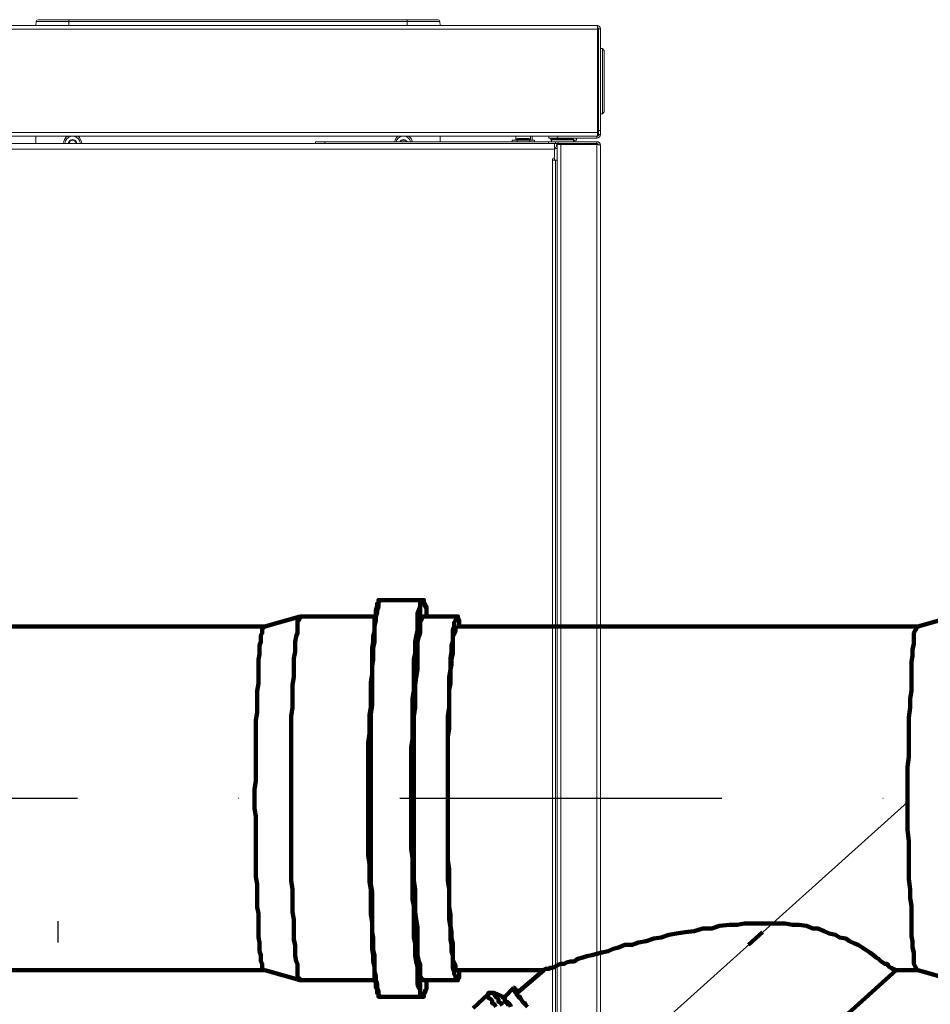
# Model space of a CAD drawing. Header units: millimetres. Extents: x -41968 to 54113, y -9946 to 101810.
# Tile 158 of 171: x -5913 to -5489, y 92132 to 92591. Entities that reach past the tile are written whole.
import ezdxf

# ---------------------------------------------------------------- set-up
doc = ezdxf.new("R2010")
doc.units = ezdxf.units.MM
doc.linetypes.add('DASHDOT', pattern=[1, 0.5, -0.25, 0, -0.25])
for name, color, linetype, lineweight in [('CERNA', 7, 'Continuous', 15), ('P', 250, 'Continuous', 100), ('UT-kotle', 1, 'Continuous', 50)]:
    doc.layers.add(name, color=color, linetype=linetype, lineweight=lineweight)
doc.layers.add('UT-komin', color=2, linetype='Continuous')

# ---------------------------------------------------------------- blocks, each defined once
blk = doc.blocks.new('CONDENSINOX_50')
at = {"layer": 'CERNA'}
for p, q in [((92.58, 574.8), (-241.9, 574.8)), ((92.58, 573.09), (-241.9, 573.09)), ((-168.97, 574.8), (-168.79, 576.75)), ((19.21, 576.76), (-168.79, 576.76)), ((18.36, 577.54), (-167.94, 577.54)), ((-153.55, 577.54), (-153.55, 574.81)), ((3.97, 574.8), (3.97, 577.54)), ((19.21, 576.76), (19.38, 574.81)), ((92.58, 574.8), (92.58, 573.99)), ((92.58, 573.09), (92.58, 574)), ((93.18, 524.16), (93.18, 573.34)), ((94.03, 573.34), (93.18, 573.34)), ((94.03, 573.34), (94.03, 524.16)), ((92.66, 523.31), (92.66, 573)), ((94.03, 564.1), (94.88, 564.1)), ((94.89, 564.1), (94.89, 533.71)), ((95.74, 563.24), (94.89, 564.1)), ((93.18, 561.95), (92.66, 561.95)), ((92.75, 562.13), (92.75, 562.3)), ((95.74, 563.24), (95.74, 534.56)), ((92.66, 538.77), (93.18, 538.2)), ((92.75, 538.67), (92.75, 536.01)), ((92.75, 536.27), (92.66, 536.27)), ((92.66, 535.38), (92.85, 535.38)), ((92.75, 536.02), (93.17, 536.02)), ((92.85, 535.38), (93.15, 536.01)), ((94.89, 533.71), (94.03, 533.71)), ((94.89, 533.71), (95.74, 534.56)), ((92.66, 525.02), (-243.61, 525.02)), ((92.66, 523.31), (-243.61, 523.31)), ((-168.97, 523.31), (-168.97, 519.87)), ((19.38, 523.31), (19.38, 520.73)), ((54.65, 523.31), (54.65, 521.42)), ((61.5, 523.31), (61.5, 521.42)), ((62.19, 521.42), (62.19, 523.31)), ((69.93, 523.31), (69.93, 522.45)), ((74.21, 523.31), (74.21, 522.45)), ((92.32, 523.31), (74.22, 523.31)), ((92.32, 522.45), (92.32, 523.31)), ((93.18, 525.87), (94.03, 525.87)), ((93.18, 524.16), (94.03, 524.16)), ((-479.56, 519.88), (72.64, 519.88)), ((-38.67, 519.88), (-38.67, 520.74)), ((-38.67, 520.73), (92.32, 520.73)), ((-34.38, 519.88), (-34.38, 520.74)), ((52.94, 521.42), (52.94, 520.74)), ((52.94, 521.42), (63.22, 521.42)), ((54.65, 521.57), (54.86, 521.57)), ((54.87, 521.42), (54.87, 521.76)), ((54.87, 521.76), (61.29, 521.76)), ((55.24, 521.42), (55.24, 520.74)), ((55.38, 522.28), (60.77, 522.28)), ((60.92, 521.42), (60.92, 520.74)), ((61.29, 521.42), (61.29, 521.76)), ((61.29, 521.57), (61.49, 521.57)), ((63.22, 520.73), (63.22, 521.42)), ((69.78, 520.73), (69.78, 519.87)), ((92.32, 522.45), (69.93, 522.45)), ((70.91, 521.42), (70.91, 522.45)), ((70.91, 521.42), (71.22, 521.42)), ((92.32, 519.88), (71.02, 519.88)), ((71.22, 520.73), (71.22, 521.6)), ((71.22, 521.6), (81.49, 521.6)), ((81.18, 522.01), (71.53, 522.01)), ((72.64, 519.88), (72.64, 517.31)), ((73.06, 520.73), (73.06, 519.87)), ((73.54, 519.88), (73.66, 519.73)), ((73.89, 518.72), (73.65, 519.76)), ((73.89, 34.01), (73.89, 519.45)), ((92.32, 519.45), (73.89, 519.45)), ((74.37, 520.73), (74.37, 519.87)), ((75.6, 519.45), (75.6, 33.57)), ((78.98, 519.45), (79.05, 519.75)), ((79.39, 519.88), (79.39, 519.46)), ((79.54, 519.45), (79.6, 519.75)), ((81.49, 520.73), (81.49, 521.6)), ((81.49, 521.42), (82.91, 521.42)), ((82.05, 520.73), (82.05, 521.42)), ((82.91, 521.42), (82.91, 522.45)), ((90.6, 519.88), (90.6, 519.46)), ((90.61, 519.88), (90.61, 519.46)), ((92.32, 520.73), (92.32, 519.87)), ((92.98, 519.35), (92.32, 519.46)), ((92.32, 17.46), (92.32, 519.45)), ((93.53, 519.23), (93.11, 519.33)), ((94.03, 17.6), (94.03, 519.03)), ((-479.56, 517.31), (72.64, 517.31)), ((72.64, 517.31), (72.9, 517.31)), ((72.64, 517.31), (72.64, 513.46)), ((71.64, 512.6), (71.7, 512.43)), ((71.64, 46.24), (71.64, 512.6)), ((71.7, 512.43), (71.85, 512.3)), ((71.85, 512.3), (72.04, 512.2)), ((72.04, 512.21), (72.28, 512.18)), ((72.2, 513.03), (72.06, 513.03)), ((72.28, 512.17), (72.2, 512.17)), ((73.13, 512.17), (72.28, 512.17)), ((72.64, 512.17), (72.64, 513.02)), ((73.13, 512.17), (73.13, 46.23)), ((73.89, 512.17), (73.13, 512.17))]:
    blk.add_line(p, q, dxfattribs=at)
for points in [[(-167.94, 577.54), (-168.38, 577.54), (-168.75, 577.2), (-168.79, 576.76)], [(19.21, 576.76), (19.17, 577.2), (18.8, 577.54), (18.36, 577.54)], [(94.03, 573.34), (94.03, 574.15), (93.38, 574.81), (92.57, 574.81)], [(93.18, 573.34), (93.18, 573.68), (92.9, 573.94), (92.57, 573.94)], [(92.66, 573), (92.66, 573.05), (92.63, 573.09), (92.58, 573.09)], [(92.75, 562.3), (92.75, 562.51), (92.73, 562.72), (92.67, 562.92)], [(92.75, 562.13), (92.75, 562.04), (92.82, 561.96), (92.92, 561.96)], [(-154.24, 523.31), (-155.38, 522.53), (-156.09, 521.26), (-156.12, 519.88)], [(-152.43, 523.31), (-154.11, 523.02), (-155.38, 521.59), (-155.43, 519.88)], [(-148.26, 519.88), (-148.3, 521.59), (-149.57, 523.04), (-151.27, 523.31)], [(-147.56, 519.88), (-147.6, 521.26), (-148.31, 522.54), (-149.45, 523.32)], [(-0.15, 523.31), (-1.04, 522.7), (-1.66, 521.8), (-1.91, 520.73)], [(1.66, 523.31), (0.29, 523.08), (-0.82, 522.08), (-1.2, 520.73)], [(5.71, 520.73), (5.33, 522.08), (4.21, 523.08), (2.83, 523.32)], [(6.42, 520.73), (6.18, 521.79), (5.55, 522.7), (4.66, 523.32)], [(92.32, 522.45), (93.26, 522.45), (94.03, 523.21), (94.03, 524.17)], [(92.66, 523.38), (92.97, 523.52), (93.18, 523.82), (93.18, 524.16)], [(-152.86, 521.41), (-153.4, 521.08), (-153.73, 520.51), (-153.77, 519.88)], [(-153.55, 520.07), (-153.65, 520.05), (-153.73, 519.97), (-153.76, 519.88)], [(-153.55, 520.07), (-153.11, 520.21), (-152.86, 520.66), (-152.97, 521.09)], [(-152.88, 521.38), (-152.95, 521.31), (-152.99, 521.2), (-152.97, 521.09)], [(-152.43, 521.4), (-152.56, 521.52), (-152.76, 521.51), (-152.88, 521.38)], [(-150.92, 521.46), (-151.5, 521.77), (-152.19, 521.77), (-152.75, 521.46)], [(-152.43, 521.4), (-152.1, 521.09), (-151.59, 521.09), (-151.25, 521.4)], [(-150.96, 521.48), (-151.06, 521.5), (-151.17, 521.47), (-151.25, 521.4)], [(-150.72, 521.09), (-150.68, 521.26), (-150.79, 521.44), (-150.96, 521.48)], [(-150.72, 521.09), (-150.84, 520.65), (-150.57, 520.21), (-150.13, 520.07)], [(-149.91, 519.88), (-149.95, 520.51), (-150.29, 521.08), (-150.82, 521.41)], [(-149.93, 519.88), (-149.97, 519.97), (-150.04, 520.04), (-150.13, 520.08)], [(1.24, 521.41), (0.98, 521.24), (0.75, 521.01), (0.59, 520.73)], [(1.21, 521.38), (1.15, 521.31), (1.11, 521.2), (1.14, 521.09)], [(1.15, 520.73), (1.16, 520.85), (1.16, 520.97), (1.14, 521.09)], [(1.66, 521.4), (1.53, 521.52), (1.34, 521.51), (1.21, 521.38)], [(3.17, 521.46), (2.6, 521.77), (1.91, 521.77), (1.35, 521.46)], [(1.66, 521.4), (2, 521.09), (2.52, 521.09), (2.84, 521.4)], [(3.15, 521.48), (3.03, 521.5), (2.92, 521.47), (2.85, 521.4)], [(3.38, 521.09), (3.41, 521.26), (3.31, 521.44), (3.15, 521.48)], [(3.93, 520.73), (3.77, 521.01), (3.54, 521.24), (3.27, 521.41)], [(3.38, 521.09), (3.35, 520.98), (3.35, 520.85), (3.37, 520.73)], [(55.38, 522.28), (55.1, 522.28), (54.87, 522.05), (54.87, 521.76)], [(61.29, 521.76), (61.29, 522.05), (61.05, 522.28), (60.77, 522.28)], [(71.53, 522.01), (71.35, 521.96), (71.22, 521.79), (71.22, 521.6)], [(73.48, 522.46), (72.83, 522.34), (72.16, 522.2), (71.53, 522.01)], [(72.76, 518.39), (72.95, 517.9), (73.36, 517.52), (73.87, 517.38)], [(81.18, 522.01), (80.54, 522.2), (79.89, 522.35), (79.23, 522.46)], [(81.49, 521.6), (81.49, 521.79), (81.37, 521.96), (81.19, 522.01)], [(90.28, 519.88), (90.3, 519.74), (90.35, 519.59), (90.4, 519.46)], [(92.6, 519.45), (92.28, 519.72), (91.89, 519.88), (91.47, 519.88)], [(94.03, 519.02), (94.03, 519.97), (93.26, 520.74), (92.32, 520.74)], [(93.13, 519.33), (92.99, 519.66), (92.67, 519.88), (92.32, 519.88)], [(93.11, 519.33), (93.06, 519.34), (93.02, 519.35), (92.98, 519.35)], [(72.2, 513.03), (72.44, 513.03), (72.63, 513.22), (72.63, 513.46)], [(73.14, 517.67), (72.97, 517.5), (72.85, 517.32), (72.77, 517.11)], [(72.07, 513.03), (71.83, 513.03), (71.65, 512.84), (71.65, 512.61)]]:
    blk.add_open_spline(points, degree=3, dxfattribs=at)
for points in [[(73.68, 519.58), (73.39, 519.22), (73.43, 518.67), (73.8, 518.36), (73.83, 518.35), (73.85, 518.32), (73.88, 518.31)], [(94.03, 519.02), (94.03, 519.08), (93.97, 519.1), (93.9, 519.14), (93.75, 519.19), (93.65, 519.21), (93.53, 519.23)]]:
    blk.add_open_spline(points, degree=3, knots=[0, 0, 0, 0, 1, 1, 1, 2, 2, 2, 2], dxfattribs=at)

msp = doc.modelspace()

# ---------------------------------------------------------------- linework, layer by layer
at = {"layer": 'P', "color": 2, "linetype": 'Continuous'}
for points in [[(-5750.469, 92228.024), (-5750.469, 92253.906), (-5749.88, 92258.023), (-5749.88, 92266.847), (-5749.292, 92270.376), (-5749.292, 92282.141), (-5748.704, 92285.67), (-5748.704, 92292.14), (-5748.704, 92295.081), (-5748.704, 92298.023), (-5748.116, 92300.964), (-5748.116, 92303.317), (-5747.528, 92305.669), (-5747.528, 92309.787), (-5747.528, 92312.14), (-5746.939, 92313.316), (-5746.939, 92315.669), (-5746.351, 92317.434), (-5746.351, 92318.61), (-5745.763, 92318.61), (-5745.763, 92319.199), (-5745.763, 92320.375), (-5745.175, 92320.375)], [(-5745.175, 92319.787), (-5745.763, 92319.199), (-5745.763, 92318.61), (-5745.763, 92317.434), (-5746.351, 92315.669), (-5746.351, 92314.493), (-5746.939, 92312.728), (-5746.939, 92310.963), (-5747.528, 92308.022), (-5747.528, 92306.258), (-5747.528, 92300.964), (-5748.116, 92298.023), (-5748.116, 92292.729), (-5748.704, 92289.787), (-5748.704, 92286.846), (-5748.704, 92283.905), (-5748.704, 92271.553), (-5749.292, 92267.435), (-5749.292, 92228.024)], [(-5744.586, 92320.375), (-5745.175, 92320.375), (-5745.175, 92319.787)], [(-5745.175, 92320.375), (-5744.586, 92320.375)], [(-5725.175, 92320.375), (-5744.586, 92320.375)], [(-5725.175, 92320.375), (-5725.763, 92320.375), (-5726.352, 92319.787), (-5726.352, 92319.199), (-5726.352, 92318.61), (-5726.352, 92317.434), (-5726.94, 92315.669), (-5727.528, 92314.493), (-5727.528, 92312.728), (-5727.528, 92310.963), (-5727.528, 92306.258), (-5728.116, 92303.317), (-5728.704, 92300.964), (-5728.704, 92295.67), (-5729.293, 92292.729), (-5729.293, 92283.905), (-5729.293, 92280.964), (-5729.293, 92278.023), (-5729.881, 92274.494), (-5729.881, 92255.671), (-5730.469, 92251.553), (-5730.469, 92228.024)], [(-5723.41, 92312.728), (-5723.41, 92313.905), (-5723.41, 92316.846), (-5723.999, 92317.434), (-5723.999, 92318.61), (-5724.587, 92319.199), (-5724.587, 92319.787), (-5725.175, 92319.787), (-5725.175, 92319.199), (-5725.763, 92318.61), (-5726.352, 92317.434), (-5726.352, 92316.846), (-5726.352, 92315.669), (-5726.352, 92313.905), (-5726.94, 92312.14), (-5727.528, 92309.787), (-5727.528, 92305.669), (-5727.528, 92303.317), (-5727.528, 92298.023), (-5728.116, 92295.081), (-5728.704, 92292.14), (-5728.704, 92283.905), (-5729.293, 92280.964), (-5729.293, 92267.435), (-5729.293, 92263.906), (-5729.293, 92250.965), (-5729.881, 92246.259), (-5729.881, 92228.024)], [(-5725.175, 92320.375), (-5724.587, 92320.375), (-5724.587, 92319.787), (-5724.587, 92319.199), (-5723.999, 92318.61), (-5723.999, 92317.434), (-5723.41, 92317.434), (-5723.41, 92314.493), (-5723.41, 92313.316), (-5723.41, 92312.728)], [(-5782.233, 92312.728), (-5798.703, 92308.022)], [(-5786.35, 92228.024), (-5786.35, 92266.259), (-5785.762, 92270.376), (-5785.762, 92280.964), (-5785.174, 92284.493), (-5785.174, 92288.023), (-5785.174, 92293.317), (-5784.586, 92296.258), (-5784.586, 92300.964), (-5783.997, 92303.317), (-5783.409, 92305.081), (-5783.409, 92306.846), (-5783.409, 92308.022), (-5783.409, 92310.963), (-5782.821, 92310.963), (-5782.233, 92312.14), (-5782.233, 92312.728), (-5782.233, 92312.728)], [(-5747.528, 92312.728), (-5782.233, 92312.728)], [(-5782.233, 92312.728), (-5782.233, 92312.728)], [(-5729.293, 92228.024), (-5729.293, 92236.847), (-5729.293, 92241.553), (-5729.293, 92266.259), (-5728.704, 92270.376), (-5728.704, 92280.964), (-5728.116, 92284.493), (-5727.528, 92288.023), (-5727.528, 92293.317), (-5727.528, 92296.258), (-5727.528, 92300.964), (-5726.94, 92303.317), (-5726.352, 92305.081), (-5726.352, 92308.022), (-5726.352, 92309.787), (-5726.352, 92310.963), (-5725.763, 92310.963), (-5725.175, 92312.14), (-5725.175, 92312.728), (-5724.587, 92312.728)], [(-5709.293, 92312.728), (-5724.587, 92312.728)], [(-5713.411, 92228.024), (-5713.411, 92266.259), (-5712.822, 92270.376), (-5712.822, 92273.905), (-5712.822, 92278.023), (-5712.822, 92284.493), (-5712.234, 92288.023), (-5712.234, 92293.317), (-5711.646, 92296.258), (-5711.646, 92299.199), (-5711.058, 92300.964), (-5711.058, 92303.317), (-5711.058, 92305.081), (-5711.058, 92306.846), (-5710.47, 92308.022), (-5710.47, 92309.787), (-5709.881, 92310.963), (-5709.881, 92310.963), (-5709.293, 92312.14), (-5709.293, 92312.728), (-5709.293, 92312.728)], [(-5709.293, 92312.728), (-5708.705, 92312.728), (-5708.705, 92312.14), (-5708.117, 92310.963), (-5708.117, 92309.787), (-5708.117, 92308.022), (-5707.528, 92308.022)], [(-5478.122, 92312.728), (-5494.592, 92308.022)], [(-5958.699, 92308.022), (-5798.703, 92308.022)], [(-5803.409, 92228.024), (-5803.409, 92232.142), (-5802.82, 92236.259), (-5802.82, 92264.494), (-5802.232, 92268.023), (-5802.232, 92278.023), (-5801.644, 92281.552), (-5801.644, 92284.493), (-5801.644, 92287.435), (-5801.644, 92292.729), (-5801.056, 92295.081), (-5801.056, 92299.199), (-5800.468, 92300.964), (-5800.468, 92302.728), (-5800.468, 92303.905), (-5799.879, 92305.081), (-5799.879, 92306.846), (-5799.291, 92307.434), (-5798.703, 92308.022), (-5798.703, 92308.022)], [(-5713.411, 92228.024), (-5713.411, 92256.847), (-5712.822, 92260.376), (-5712.822, 92264.494), (-5712.822, 92268.023), (-5712.822, 92278.611), (-5712.234, 92281.552), (-5712.234, 92288.023), (-5711.646, 92290.376), (-5711.646, 92292.729), (-5711.058, 92295.67), (-5711.058, 92299.199), (-5711.058, 92300.964), (-5711.058, 92303.317), (-5710.47, 92304.493), (-5709.881, 92305.669), (-5709.881, 92307.434), (-5709.293, 92308.022), (-5709.293, 92308.022), (-5709.293, 92308.022)], [(-5709.293, 92308.022), (-5708.705, 92308.022)], [(-5494.592, 92308.022), (-5709.293, 92308.022)], [(-5495.18, 92307.434), (-5495.18, 92306.846), (-5495.768, 92306.258), (-5496.357, 92305.081), (-5496.357, 92303.317), (-5496.357, 92302.14), (-5496.357, 92299.787), (-5496.945, 92297.434), (-5496.945, 92294.493), (-5497.533, 92291.552), (-5497.533, 92288.611), (-5497.533, 92285.67), (-5497.533, 92278.023), (-5498.121, 92274.494), (-5498.121, 92270.376), (-5498.71, 92265.67), (-5498.71, 92247.435), (-5499.298, 92242.73), (-5499.298, 92228.024)], [(-5494.592, 92308.022), (-5494.592, 92308.022), (-5495.18, 92307.434)], [(-5803.409, 92228.024), (-5803.409, 92223.318), (-5802.82, 92219.789), (-5802.82, 92191.554), (-5802.232, 92188.025), (-5802.232, 92177.437), (-5801.644, 92174.496), (-5801.644, 92171.555), (-5801.644, 92168.614), (-5801.644, 92163.32), (-5801.056, 92160.967), (-5801.056, 92156.849), (-5800.468, 92155.085), (-5800.468, 92153.32), (-5800.468, 92152.143), (-5799.879, 92150.967), (-5799.879, 92149.202), (-5799.291, 92148.026), (-5798.703, 92148.026)], [(-5786.35, 92228.024), (-5786.35, 92189.79), (-5785.762, 92185.672), (-5785.762, 92175.084), (-5785.174, 92171.555), (-5785.174, 92168.025), (-5785.174, 92162.143), (-5784.586, 92159.79), (-5784.586, 92155.085), (-5783.997, 92152.143), (-5783.409, 92150.967), (-5783.409, 92149.202), (-5783.409, 92147.438), (-5783.409, 92145.085), (-5782.821, 92144.497), (-5782.233, 92143.908), (-5782.233, 92143.32), (-5782.233, 92143.32)], [(-5744.586, 92135.673), (-5745.175, 92135.673), (-5745.763, 92135.673), (-5745.763, 92136.85), (-5745.763, 92137.438), (-5746.351, 92137.438), (-5746.351, 92139.203), (-5746.939, 92139.791), (-5746.939, 92142.144), (-5747.528, 92143.908), (-5747.528, 92145.673), (-5747.528, 92149.791), (-5748.116, 92152.143), (-5748.116, 92155.085), (-5748.704, 92158.026), (-5748.704, 92160.967), (-5748.704, 92163.908), (-5748.704, 92170.378), (-5749.292, 92173.908), (-5749.292, 92185.672), (-5749.88, 92189.201), (-5749.88, 92197.437), (-5750.469, 92201.554), (-5750.469, 92228.024)], [(-5749.292, 92228.024), (-5749.292, 92188.025), (-5748.704, 92184.496), (-5748.704, 92172.143), (-5748.704, 92169.202), (-5748.704, 92165.673), (-5748.116, 92163.32), (-5748.116, 92157.437), (-5747.528, 92155.085), (-5747.528, 92149.791), (-5747.528, 92147.438), (-5746.939, 92145.085), (-5746.939, 92143.32), (-5746.351, 92141.555), (-5746.351, 92139.791), (-5745.763, 92138.614), (-5745.763, 92137.438), (-5745.763, 92136.85), (-5745.175, 92135.673), (-5745.175, 92135.673), (-5744.586, 92135.673)], [(-5730.469, 92228.024), (-5730.469, 92204.495), (-5729.881, 92200.378), (-5729.881, 92180.966), (-5729.293, 92178.025), (-5729.293, 92175.084), (-5729.293, 92172.143), (-5729.293, 92163.32), (-5728.704, 92160.379), (-5728.704, 92155.085), (-5728.116, 92152.143), (-5727.528, 92149.791), (-5727.528, 92145.085), (-5727.528, 92143.32), (-5727.528, 92141.555), (-5726.94, 92139.791), (-5726.352, 92138.614), (-5726.352, 92137.438), (-5726.352, 92136.85), (-5726.352, 92135.673), (-5725.763, 92135.673), (-5725.175, 92135.673)], [(-5729.881, 92228.024), (-5729.881, 92209.201), (-5729.293, 92204.495), (-5729.293, 92192.143), (-5729.293, 92188.613), (-5729.293, 92175.084), (-5728.704, 92172.143), (-5728.704, 92163.32), (-5728.116, 92160.967), (-5727.528, 92158.614), (-5727.528, 92152.732), (-5727.528, 92150.379), (-5727.528, 92145.673), (-5726.94, 92143.32), (-5726.352, 92141.555), (-5726.352, 92140.379), (-5726.352, 92139.203), (-5726.352, 92138.026), (-5725.763, 92137.438), (-5725.175, 92136.85), (-5725.175, 92136.261), (-5724.587, 92135.673)], [(-5729.293, 92228.024), (-5729.293, 92219.201), (-5729.293, 92214.495), (-5729.293, 92189.79), (-5728.704, 92185.672), (-5728.704, 92175.084), (-5728.116, 92171.555), (-5727.528, 92168.025), (-5727.528, 92162.143), (-5727.528, 92159.79), (-5727.528, 92155.085), (-5726.94, 92152.143), (-5726.352, 92150.967), (-5726.352, 92147.438), (-5726.352, 92146.261), (-5726.352, 92145.085), (-5725.763, 92144.497), (-5725.175, 92143.908), (-5725.175, 92143.32), (-5724.587, 92143.32)], [(-5713.411, 92228.024), (-5713.411, 92189.79), (-5712.822, 92185.672), (-5712.822, 92181.555), (-5712.822, 92178.025), (-5712.822, 92171.555), (-5712.234, 92168.025), (-5712.234, 92162.143), (-5711.646, 92159.79), (-5711.646, 92156.849), (-5711.058, 92155.085), (-5711.058, 92152.143), (-5711.058, 92150.967), (-5711.058, 92149.202), (-5710.47, 92147.438), (-5710.47, 92146.261), (-5709.881, 92145.085), (-5709.881, 92144.497), (-5709.293, 92143.908), (-5709.293, 92143.32), (-5709.293, 92143.32)], [(-5713.411, 92228.024), (-5713.411, 92199.201), (-5712.822, 92195.084), (-5712.822, 92191.554), (-5712.822, 92188.025), (-5712.822, 92177.437), (-5712.234, 92173.908), (-5712.234, 92168.614), (-5711.646, 92165.673), (-5711.646, 92162.731), (-5711.058, 92160.379), (-5711.058, 92156.261), (-5711.058, 92154.496), (-5711.058, 92152.732), (-5710.47, 92151.555), (-5709.881, 92150.379), (-5709.881, 92148.614), (-5709.293, 92148.026), (-5709.293, 92148.026), (-5709.293, 92147.438)], [(-5495.18, 92148.026), (-5495.18, 92148.614), (-5495.768, 92149.791), (-5496.357, 92150.967), (-5496.357, 92152.143), (-5496.357, 92154.496), (-5496.357, 92156.261), (-5496.945, 92158.614), (-5496.945, 92161.555), (-5497.533, 92163.908), (-5497.533, 92167.437), (-5497.533, 92170.378), (-5497.533, 92178.025), (-5498.121, 92181.555), (-5498.121, 92185.672), (-5498.71, 92190.378), (-5498.71, 92208.025), (-5499.298, 92213.319), (-5499.298, 92228.024)], [(-5505.18, 92148.026), (-5505.768, 92148.614), (-5506.356, 92148.614), (-5506.945, 92149.202), (-5508.121, 92149.791), (-5508.709, 92150.967), (-5509.886, 92150.967), (-5511.65, 92152.143), (-5512.827, 92153.32), (-5514.003, 92153.908), (-5515.18, 92155.085), (-5516.944, 92156.261), (-5518.709, 92157.437), (-5520.474, 92158.614), (-5522.238, 92159.79), (-5524.003, 92160.379), (-5526.356, 92161.555), (-5528.121, 92162.731), (-5531.062, 92163.32), (-5532.826, 92164.496), (-5535.768, 92165.084), (-5538.12, 92166.261), (-5541.062, 92167.437), (-5543.414, 92167.437), (-5546.356, 92168.614), (-5549.885, 92169.202), (-5552.826, 92169.202), (-5556.355, 92169.79), (-5575.178, 92169.79), (-5578.708, 92169.202), (-5582.237, 92169.202), (-5586.943, 92168.614), (-5590.472, 92167.437), (-5594.59, 92167.437), (-5598.707, 92166.261), (-5602.825, 92165.673), (-5606.942, 92165.084), (-5610.472, 92164.496), (-5614.001, 92163.32), (-5617.53, 92162.731), (-5621.06, 92161.555), (-5624.589, 92160.967), (-5627.53, 92159.79), (-5631.06, 92159.79), (-5634.001, 92158.614), (-5636.354, 92158.026), (-5638.706, 92156.849), (-5641.648, 92156.261), (-5644, 92155.673), (-5646.353, 92155.085), (-5648.706, 92154.496), (-5650.471, 92153.908), (-5652.824, 92153.32), (-5654.588, 92152.143), (-5656.353, 92152.143), (-5658.118, 92151.555), (-5659.294, 92150.967), (-5661.059, 92150.967), (-5662.235, 92150.379), (-5663.412, 92149.791), (-5664.588, 92149.202), (-5665.765, 92149.202), (-5666.353, 92148.614), (-5668.118, 92148.614), (-5668.706, 92148.026), (-5668.706, 92148.026)], [(-5566.943, 92165.673), (-5573.414, 92159.79)], [(-5958.699, 92148.026), (-5798.703, 92148.026)], [(-5782.233, 92143.32), (-5798.703, 92148.026)], [(-5709.293, 92147.438), (-5708.705, 92148.026), (-5708.705, 92148.026)], [(-5709.293, 92143.32), (-5708.705, 92143.32), (-5708.705, 92143.908), (-5708.117, 92144.497), (-5708.117, 92146.261), (-5708.117, 92147.438), (-5707.528, 92148.026)], [(-5668.706, 92148.026), (-5709.293, 92148.026)], [(-5668.706, 92148.026), (-5681.058, 92137.438)], [(-5504.592, 92148.026), (-5606.942, 92055.675)], [(-5505.18, 92148.026), (-5505.18, 92148.026)], [(-5494.592, 92148.026), (-5505.18, 92148.026)], [(-5494.592, 92148.026), (-5495.18, 92148.026)], [(-5478.122, 92143.32), (-5494.592, 92148.026)], [(-5782.233, 92143.32), (-5782.233, 92143.32)], [(-5747.528, 92143.32), (-5782.233, 92143.32)], [(-5724.587, 92136.85), (-5723.999, 92137.438), (-5723.999, 92138.026), (-5723.41, 92139.203), (-5723.41, 92141.555), (-5723.41, 92143.32)], [(-5723.41, 92143.32), (-5723.41, 92142.144), (-5723.41, 92140.967), (-5723.41, 92139.203), (-5723.999, 92138.614), (-5723.999, 92137.438), (-5724.587, 92136.85), (-5724.587, 92136.261), (-5724.587, 92135.673), (-5724.587, 92135.673)], [(-5709.293, 92143.32), (-5724.587, 92143.32)], [(-5682.823, 92139.791), (-5686.941, 92135.673)], [(-5676.353, 92130.967), (-5677.529, 92132.144), (-5678.706, 92133.32), (-5679.294, 92134.497), (-5680.47, 92135.673), (-5681.058, 92136.261), (-5681.647, 92137.438), (-5682.235, 92138.026), (-5682.235, 92138.614), (-5682.823, 92138.614), (-5682.823, 92139.791), (-5682.823, 92139.791)], [(-5682.823, 92139.791), (-5682.235, 92139.791), (-5682.235, 92139.203), (-5681.647, 92138.614), (-5681.058, 92138.614), (-5680.47, 92138.026), (-5680.47, 92138.026)], [(-5744.586, 92135.673), (-5744.586, 92135.673)], [(-5725.175, 92135.673), (-5744.586, 92135.673)], [(-5724.587, 92135.673), (-5725.175, 92135.673), (-5725.175, 92135.673)], [(-5724.587, 92135.673), (-5724.587, 92136.261), (-5724.587, 92136.85)], [(-5694.588, 92136.85), (-5701.646, 92130.379)], [(-5694.588, 92136.85), (-5694.588, 92136.85), (-5694.588, 92137.438), (-5691.646, 92137.438)], [(-5694.588, 92136.85), (-5694.588, 92135.673), (-5694.588, 92135.673), (-5694.588, 92135.085), (-5693.411, 92134.497), (-5692.823, 92133.909), (-5692.823, 92132.732), (-5691.646, 92132.144), (-5691.058, 92130.967)], [(-5691.646, 92137.438), (-5691.646, 92137.438), (-5691.646, 92136.85), (-5691.646, 92136.261), (-5691.058, 92135.673), (-5690.47, 92135.085), (-5689.882, 92134.497), (-5689.882, 92133.32), (-5688.705, 92132.732), (-5688.117, 92131.556)], [(-5687.529, 92135.673), (-5691.646, 92137.438)], [(-5685.176, 92131.556), (-5685.764, 92132.732), (-5686.941, 92133.32), (-5686.941, 92133.909), (-5686.941, 92134.497), (-5687.529, 92135.085), (-5688.117, 92135.673), (-5688.117, 92135.673), (-5687.529, 92135.673)], [(-5686.941, 92135.673), (-5687.529, 92135.673)], [(-5687.529, 92135.673), (-5687.529, 92135.673)], [(-5687.529, 92135.673), (-5687.529, 92135.673)], [(-5686.941, 92135.673), (-5686.941, 92135.673)], [(-5684, 92130.967), (-5684.588, 92132.144), (-5685.176, 92132.732), (-5685.764, 92133.32), (-5686.941, 92133.909), (-5686.941, 92134.497), (-5686.941, 92135.673), (-5686.941, 92135.673)], [(-5676.941, 92131.556), (-5677.529, 92132.732), (-5678.706, 92133.32), (-5679.294, 92134.497), (-5679.882, 92135.673), (-5680.47, 92135.673), (-5681.058, 92136.85), (-5681.058, 92137.438), (-5681.058, 92137.438)], [(-5681.058, 92137.438), (-5681.058, 92137.438), (-5681.058, 92137.438)]]:
    msp.add_lwpolyline(points, dxfattribs=at)
at = {"layer": 'UT-komin', "linetype": 'DASHDOT', "lineweight": 25, "ltscale": 300}
for p, q in [((-4385.353, 92228.024), (-5962.817, 92228.024)), ((-5894.841, 91860.847), (-5894.841, 92170.847))]:
    msp.add_line(p, q, dxfattribs=at)
msp.add_lwpolyline([(-5499.298, 92226.259), (-5809.291, 91948.03)], dxfattribs=at)

# ---------------------------------------------------------------- block references
at = {"layer": 'UT-kotle', "ltscale": 10}
msp.add_blockref('CONDENSINOX_50', (-5736.35, 92013.03), dxfattribs=at)

doc.saveas('drawing.dxf')
